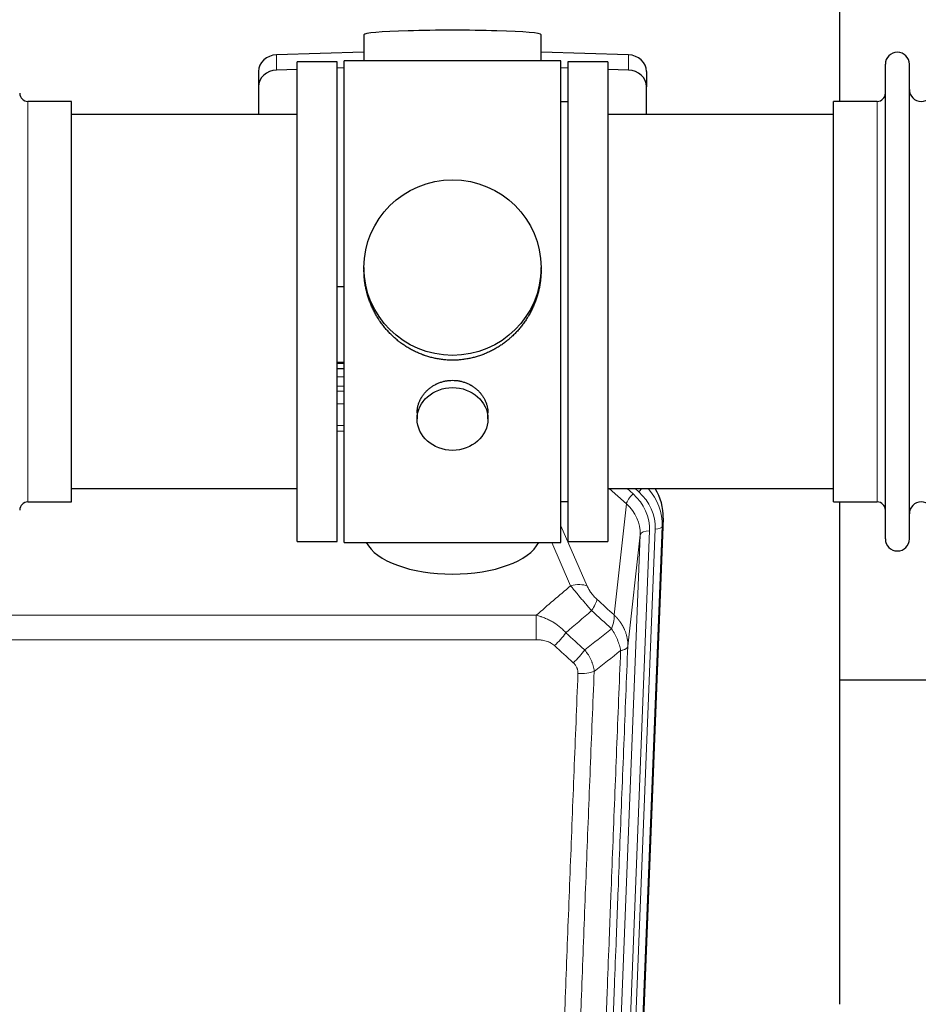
# Model space of a CAD drawing. Header units: inches. Extents: x 0 to 23760, y -13 to 16800.
# Tile 28 of 256: x 3717 to 4099, y 6257 to 6675. Entities that reach past the tile are written whole.
import ezdxf

# ---------------------------------------------------------------- set-up
doc = ezdxf.new("R2010")
doc.units = ezdxf.units.IN
doc.layers.add('1', color=7, linetype='Continuous', true_color=0xffffff)

msp = doc.modelspace()

# ---------------------------------------------------------------- linework, layer by layer
at = {"layer": '1', "color": 2, "linetype": 'Continuous', "lineweight": 25}
for p, q in [((4065.174, 6640.774), (4065.174, 6679.973)), ((3862.849, 6669.118), (3862.849, 6658.054)), ((3938.178, 6658.055), (3938.178, 6669.118)), ((3862.851, 6661.691), (3825.734, 6660.541)), ((3975.293, 6660.541), (3938.177, 6661.691)), ((3851.514, 6657.624), (3834.514, 6657.624)), ((3834.514, 6453.624), (3834.514, 6657.624)), ((3851.514, 6453.624), (3851.514, 6657.624)), ((3854.514, 6453.194), (3854.514, 6658.054)), ((3899.217, 6658.054), (3854.514, 6658.054)), ((3946.514, 6658.054), (3899.217, 6658.054)), ((3946.514, 6453.194), (3946.514, 6658.054)), ((3966.514, 6657.624), (3949.514, 6657.624)), ((3949.514, 6657.624), (3949.514, 6453.624)), ((3966.514, 6657.624), (3966.514, 6453.624)), ((4084.514, 6645.124), (4084.514, 6656.524)), ((4094.714, 6645.124), (4094.714, 6656.524)), ((3818.014, 6653.45), (3818.014, 6646.985)), ((3834.514, 6654.349), (3825.734, 6654.077)), ((3854.514, 6654.968), (3851.514, 6654.876)), ((3949.513, 6654.876), (3946.513, 6654.968)), ((3975.293, 6654.077), (3966.513, 6654.349)), ((3983.014, 6653.45), (3983.014, 6646.985)), ((3818.014, 6646.985), (3818.014, 6635.124)), ((3983.014, 6635.124), (3983.014, 6646.985)), ((4084.514, 6454.724), (4084.514, 6645.124)), ((4094.714, 6454.724), (4094.714, 6645.124)), ((3738.514, 6640.774), (3720.014, 6640.774)), ((3738.514, 6470.474), (3738.514, 6640.774)), ((3949.514, 6640.624), (3946.514, 6640.624)), ((4081.014, 6640.774), (4062.514, 6640.774)), ((4062.514, 6631.153), (4062.514, 6640.774)), ((3834.514, 6635.124), (3738.514, 6635.124)), ((4062.514, 6635.124), (3966.514, 6635.124)), ((4062.514, 6470.474), (4062.514, 6631.153)), ((3862.874, 6570.113), (3862.874, 6568.976)), ((3938.153, 6568.975), (3938.153, 6570.113)), ((3851.514, 6562.114), (3854.514, 6562.021)), ((3851.511, 6527.238), (3854.51, 6527.238)), ((3854.512, 6529.743), (3851.513, 6529.743)), ((3885.466, 6508.34), (3885.466, 6505.756)), ((3915.561, 6505.756), (3915.561, 6508.329)), ((3738.514, 6476.124), (3834.514, 6476.124)), ((3966.514, 6476.124), (4062.514, 6476.124)), ((3720.014, 6470.474), (3738.514, 6470.474)), ((3946.514, 6470.624), (3949.514, 6470.624)), ((4062.514, 6470.474), (4081.014, 6470.474)), ((4065.174, 6256.906), (4065.174, 6470.47)), ((3990.036, 6463.622), (3976.918, 6130.421)), ((3834.514, 6453.624), (3851.514, 6453.624)), ((3854.514, 6453.194), (3946.514, 6453.194)), ((3949.514, 6453.624), (3966.514, 6453.624)), ((4137.183, 6394.75), (4065.175, 6394.75))]:
    msp.add_line(p, q, dxfattribs=at)
at = {"layer": '1', "color": 110, "linetype": 'Continuous', "lineweight": 13}
for p, q in [((3825.734, 6660.541), (3825.734, 6654.077)), ((3975.293, 6660.541), (3975.293, 6654.077)), ((3720.014, 6470.474), (3720.014, 6640.774)), ((4081.014, 6631.153), (4081.014, 6640.774)), ((4081.014, 6470.474), (4081.014, 6631.153)), ((3854.512, 6529.353), (3851.513, 6529.353)), ((3851.511, 6523.601), (3854.512, 6523.601)), ((3854.512, 6519.631), (3851.511, 6519.631)), ((3851.512, 6517.54), (3854.511, 6517.54)), ((3854.511, 6512.246), (3851.512, 6512.246)), ((3851.513, 6502.988), (3854.512, 6502.988)), ((3854.512, 6500.543), (3851.513, 6500.543)), ((3974.44, 6469.647), (3967.137, 6476.125)), ((3977.264, 6473.903), (3974.759, 6476.125)), ((3979.656, 6474.739), (3978.093, 6476.125)), ((3969.215, 6422.448), (3974.44, 6469.647)), ((3990.036, 6463.622), (3989.655, 6460.184)), ((3946.513, 6460.377), (3957.788, 6434.698)), ((3973.55, 6125.942), (3986.661, 6458.964)), ((3989.655, 6460.184), (3976.544, 6127.162)), ((3967.211, 6124.608), (3980.277, 6456.502)), ((3984.269, 6458.129), (3971.203, 6126.235)), ((3980.277, 6456.502), (3975.029, 6409.096)), ((3950.727, 6434.847), (3942.671, 6453.195)), ((3702.927, 6422.328), (3936.1, 6422.328)), ((3936.1, 6411.896), (3936.1, 6422.328)), ((3936.1, 6411.896), (3702.927, 6411.896))]:
    msp.add_line(p, q, dxfattribs=at)
at = {"layer": '1', "color": 2, "linetype": 'Continuous', "lineweight": 25}
for centre, radius, start, end in [((4089.614, 6656.524), 5.1, 0, 180), ((3720.014, 6644.274), 3.5, 180, 270), ((4081.014, 6644.274), 3.5, 270, 0), ((4099.714, 6645.774), 5, 180, 0), ((3720.014, 6466.974), 3.5, 90, 180), ((4081.014, 6466.974), 3.5, 0, 90), ((4099.714, 6465.474), 5, 0, 180), ((4089.614, 6454.724), 5.1, 180, 0)]:
    msp.add_arc(centre, radius, start, end, dxfattribs=at)
for centre, major_axis, ratio, start_param, end_param in [((3900.514, 6669.118), (37.664, 0), 0.0504434, 0, 3.1415927), ((3826.014, 6653.45), (8, 0), 0.8870108, 1.6057029, 3.1415927), ((3975.014, 6653.45), (8, 0), 0.8870108, 0, 1.5358897), ((3826.014, 6646.985), (8, 0), 0.8870108, 1.6057029, 3.1415927), ((3975.014, 6646.985), (8, 0), 0.8870108, 0, 1.5358897), ((3963.014, 6464.43), (-27.038, -0.124), 0.8859493, 3.102669, 3.6464193), ((3900.514, 6457.166), (37.64, 0), 0.4617486, 3.372107, 6.0525728)]:
    msp.add_ellipse(centre, major_axis=major_axis, ratio=ratio, start_param=start_param, end_param=end_param, dxfattribs=at)
for centre, major_axis, ratio in [((3900.514, 6570.113), (37.64, 0), 0.9914449), ((3900.514, 6505.756), (-15.048, 0), 0.8870108)]:
    msp.add_ellipse(centre, major_axis=major_axis, ratio=ratio, dxfattribs=at)
at = {"layer": '1', "color": 110, "linetype": 'Continuous', "lineweight": 13}
for centre, major_axis, ratio, start_param, end_param in [((3979.656, 6476.124), (1.991, 2.244), 0.3265056, 4.3596844, 4.9945095), ((3962.642, 6461.068), (27.029, -0.244), 0.8851019, 6.2564288, 6.9740615), ((3977.264, 6472.056), (2.654, 2.992), 0.3265056, 1.2180917, 2.7365282), ((3960.25, 6458.847), (-24.034, -0.11), 0.8859493, 3.102669, 3.9217821), ((3962.642, 6459.683), (-24.034, -0.11), 0.8859493, 3.102669, 3.9217821), ((3960.25, 6457), (-20.033, -0.591), 0.8872905, 3.0803315, 3.8994446), ((3986.661, 6460.35), (2.998, -0.118), 0.4614673, 4.7305545, 6.248991), ((3984.269, 6456.282), (3.997, -0.157), 0.4614673, 1.5889619, 3.1073983), ((3950.727, 6428.676), (-9.156, -4.02), 0.5833249, 3.617995, 4.4616661), ((3954.814, 6423.078), (-6.719, -7.407), 0.3029797, 1.994528, 2.7400357), ((3943.858, 6413.691), (-6.736, -7.391), 0.3030979, 1.2497453, 1.9956357), ((3951.867, 6406.398), (6.729, 7.397), 0.3051216, 4.388767, 5.1358022), ((3953.839, 6401.805), (-9.992, 0.404), 0.431453, 1.5882535, 2.3480729)]:
    msp.add_ellipse(centre, major_axis=major_axis, ratio=ratio, start_param=start_param, end_param=end_param, dxfattribs=at)
at = {"layer": '1', "color": 2, "linetype": 'Continuous', "lineweight": 25}
for points, knots in [([(3900.514, 6530.741), (3899.886, 6530.741), (3898.636, 6530.774), (3896.78, 6530.919), (3894.94, 6531.158), (3893.116, 6531.49), (3891.31, 6531.916), (3890.117, 6532.261), (3889.226, 6532.544), (3888.93, 6532.643), (3888.56, 6532.77), (3888.487, 6532.796), (3888.339, 6532.848), (3888.119, 6532.927), (3887.313, 6533.223), (3886.018, 6533.746), (3884.336, 6534.525), (3882.699, 6535.384), (3881.105, 6536.322), (3879.556, 6537.34), (3878.552, 6538.072), (3877.934, 6538.546), (3877.81, 6538.642), (3877.566, 6538.834), (3877.201, 6539.125), (3876.842, 6539.422), (3876.132, 6540.023), (3875.208, 6540.845), (3873.887, 6542.138), (3872.629, 6543.493), (3871.434, 6544.907), (3870.681, 6545.891), (3870.132, 6546.645), (3869.861, 6547.025), (3869.597, 6547.412), (3869.422, 6547.671), (3869.335, 6547.801), (3868.905, 6548.454), (3868.245, 6549.511), (3867.337, 6551.134), (3866.509, 6552.793), (3865.761, 6554.487), (3865.094, 6556.219), (3864.704, 6557.397), (3864.432, 6558.291), (3864.301, 6558.74), (3864.158, 6559.268), (3864.098, 6559.495), (3864.059, 6559.647), (3864.04, 6559.723), (3863.868, 6560.406), (3863.593, 6561.624), (3863.273, 6563.454), (3863.044, 6565.288), (3862.906, 6567.126), (3862.874, 6568.374), (3862.874, 6569.009), (3862.874, 6569.028)], [0, 0, 0, 0, 0.0312188, 0.0624376, 0.0936563, 0.1248751, 0.1560939, 0.1873127, 0.1873127, 0.2029221, 0.2029221, 0.2068244, 0.2068244, 0.2107268, 0.2185315, 0.2497502, 0.280969, 0.3121878, 0.3434066, 0.3746254, 0.4058442, 0.4058442, 0.4136489, 0.4136489, 0.4214535, 0.4370629, 0.4370629, 0.4682817, 0.4995005, 0.5307193, 0.5619381, 0.5931568, 0.5931568, 0.6087662, 0.6165709, 0.6165709, 0.6243756, 0.6243756, 0.6555944, 0.6868132, 0.718032, 0.7492507, 0.7804695, 0.8116883, 0.8116883, 0.8272977, 0.8351024, 0.8390047, 0.8390047, 0.8429071, 0.8429071, 0.8741259, 0.9053447, 0.9365634, 0.9677822, 0.999001, 1, 1, 1, 1]), ([(3938.153, 6569.023), (3938.153, 6569.01), (3938.153, 6568.383), (3938.122, 6567.142), (3937.985, 6565.302), (3937.756, 6563.464), (3937.542, 6562.241), (3937.359, 6561.324), (3937.278, 6560.942), (3937.19, 6560.56), (3937.155, 6560.408), (3937.137, 6560.332), (3937.082, 6560.103), (3936.896, 6559.343), (3936.52, 6557.991), (3935.934, 6556.223), (3935.266, 6554.488), (3934.516, 6552.788), (3933.683, 6551.121), (3933.073, 6550.032), (3932.674, 6549.358), (3932.593, 6549.224), (3932.43, 6548.957), (3932.184, 6548.558), (3931.932, 6548.165), (3931.418, 6547.385), (3930.71, 6546.366), (3929.582, 6544.894), (3928.387, 6543.48), (3927.126, 6542.124), (3926.24, 6541.258), (3925.559, 6540.623), (3925.214, 6540.309), (3924.862, 6540), (3924.627, 6539.796), (3924.508, 6539.695), (3923.913, 6539.192), (3922.946, 6538.414), (3921.449, 6537.325), (3919.905, 6536.312), (3918.314, 6535.376), (3916.676, 6534.518), (3915.552, 6533.997), (3914.696, 6533.627), (3914.265, 6533.447), (3913.83, 6533.275), (3913.611, 6533.19), (3913.538, 6533.162), (3913.392, 6533.107), (3912.734, 6532.858), (3911.485, 6532.427), (3909.703, 6531.912), (3907.902, 6531.489), (3906.084, 6531.157), (3904.247, 6530.919), (3903.01, 6530.822), (3902.077, 6530.774), (3901.61, 6530.755), (3901.062, 6530.745), (3900.827, 6530.742), (3900.67, 6530.741), (3900.592, 6530.741), (3900.514, 6530.741)], [0, 0, 0, 0, 0.0006246, 0.0318551, 0.0630856, 0.0943161, 0.1255465, 0.1255465, 0.1411618, 0.1450656, 0.1450656, 0.1489694, 0.1489694, 0.156777, 0.1880075, 0.219238, 0.2504685, 0.2816989, 0.3129294, 0.3441599, 0.3441599, 0.3519675, 0.3519675, 0.3597751, 0.3753904, 0.3753904, 0.4066209, 0.4378513, 0.4690818, 0.5003123, 0.5315428, 0.5315428, 0.547158, 0.5549656, 0.5549656, 0.5627733, 0.5627733, 0.5940037, 0.6252342, 0.6564647, 0.6876952, 0.7189257, 0.7501562, 0.7501562, 0.7657714, 0.773579, 0.773579, 0.7774828, 0.7774828, 0.7813866, 0.8126171, 0.8438476, 0.8750781, 0.9063086, 0.937539, 0.9687695, 0.9687695, 0.9843848, 0.9921924, 0.9960962, 0.9960962, 1, 1, 1, 1]), ([(3885.466, 6508.338), (3885.466, 6508.768), (3885.49, 6509.201), (3885.55, 6509.747), (3885.564, 6509.858), (3885.594, 6510.078), (3885.644, 6510.408), (3885.707, 6510.736), (3885.852, 6511.388), (3885.971, 6511.818), (3886.255, 6512.669), (3886.421, 6513.09), (3886.704, 6513.714), (3886.804, 6513.921), (3886.937, 6514.178), (3886.963, 6514.23), (3887.018, 6514.332), (3887.1, 6514.485), (3887.186, 6514.636), (3887.477, 6515.136), (3887.729, 6515.524), (3888.274, 6516.277), (3888.565, 6516.642), (3889.032, 6517.172), (3889.192, 6517.345), (3889.441, 6517.601), (3889.567, 6517.728), (3889.696, 6517.853), (3889.782, 6517.936), (3889.826, 6517.977), (3890.22, 6518.346), (3890.585, 6518.656), (3891.343, 6519.241), (3891.736, 6519.516), (3892.55, 6520.03), (3892.971, 6520.27), (3893.515, 6520.546), (3893.625, 6520.6), (3893.846, 6520.706), (3893.958, 6520.758), (3894.294, 6520.909), (3894.52, 6521.004), (3895.203, 6521.273), (3895.665, 6521.431), (3896.603, 6521.703), (3897.079, 6521.817), (3897.803, 6521.955), (3898.046, 6521.996), (3898.413, 6522.048), (3898.536, 6522.064), (3898.721, 6522.086), (3898.783, 6522.093), (3898.906, 6522.106), (3898.968, 6522.112), (3899.524, 6522.165), (3900.016, 6522.188), (3900.999, 6522.188), (3901.489, 6522.166), (3902.467, 6522.074), (3902.954, 6522.006), (3903.562, 6521.891), (3903.683, 6521.866), (3903.926, 6521.814), (3904.288, 6521.732), (3904.645, 6521.638), (3905.352, 6521.434), (3905.814, 6521.277), (3906.72, 6520.921), (3907.164, 6520.722), (3907.816, 6520.392), (3908.031, 6520.277), (3908.349, 6520.097), (3908.455, 6520.035), (3908.665, 6519.91), (3908.768, 6519.846), (3909.282, 6519.522), (3909.676, 6519.247), (3910.434, 6518.663), (3910.797, 6518.355), (3911.491, 6517.707), (3911.822, 6517.367), (3912.177, 6516.966), (3912.216, 6516.921), (3912.293, 6516.831), (3912.409, 6516.696), (3912.671, 6516.377), (3912.883, 6516.097), (3913.293, 6515.531), (3913.545, 6515.144), (3914.008, 6514.351), (3914.218, 6513.944), (3914.502, 6513.32), (3914.592, 6513.11), (3914.718, 6512.79), (3914.758, 6512.684), (3914.836, 6512.47), (3914.874, 6512.363), (3915.053, 6511.828), (3915.173, 6511.397), (3915.365, 6510.531), (3915.438, 6510.096), (3915.511, 6509.439), (3915.53, 6509.22), (3915.548, 6508.89), (3915.556, 6508.725), (3915.559, 6508.56), (3915.561, 6508.449), (3915.561, 6508.394), (3915.561, 6508.336), (3915.561, 6508.334), (3915.561, 6508.331)], [0, 0, 0, 0, 0.0308202, 0.0308202, 0.0386347, 0.0386347, 0.0464491, 0.062078, 0.062078, 0.0933358, 0.0933358, 0.1245936, 0.1245936, 0.1402226, 0.1402226, 0.1441298, 0.1441298, 0.148037, 0.1558515, 0.1558515, 0.1871093, 0.1871093, 0.2183671, 0.2183671, 0.233996, 0.233996, 0.2418105, 0.2457177, 0.2457177, 0.2496249, 0.2496249, 0.2808827, 0.2808827, 0.3121405, 0.3121405, 0.3433983, 0.3433983, 0.3512128, 0.3512128, 0.3590273, 0.3590273, 0.3746562, 0.3746562, 0.405914, 0.405914, 0.4371718, 0.4371718, 0.4528007, 0.4528007, 0.4606152, 0.4606152, 0.4645224, 0.4645224, 0.4684296, 0.4684296, 0.4996874, 0.4996874, 0.5309452, 0.5309452, 0.5622031, 0.5622031, 0.5700175, 0.5700175, 0.577832, 0.5934609, 0.5934609, 0.6247187, 0.6247187, 0.6559765, 0.6559765, 0.6716054, 0.6716054, 0.6794199, 0.6794199, 0.6872343, 0.6872343, 0.7184921, 0.7184921, 0.7497499, 0.7497499, 0.7810078, 0.7810078, 0.784915, 0.784915, 0.7888222, 0.7966367, 0.8122656, 0.8122656, 0.8435234, 0.8435234, 0.8747812, 0.8747812, 0.8904101, 0.8904101, 0.8982246, 0.8982246, 0.906039, 0.906039, 0.9372968, 0.9372968, 0.9685546, 0.9685546, 0.9841835, 0.9841835, 0.991998, 0.9959052, 0.9959052, 0.9998125, 0.9998125, 1, 1, 1, 1])]:
    msp.add_open_spline(points, degree=3, knots=knots, dxfattribs=at)
at = {"layer": '1', "color": 110, "linetype": 'Continuous', "lineweight": 13}
for points in [[(3936.1, 6422.328), (3940.972, 6426.503), (3945.847, 6430.677), (3950.727, 6434.847)], [(3961.875, 6429.1), (3964.321, 6426.88), (3966.768, 6424.663), (3969.215, 6422.448)], [(3959.622, 6424.267), (3955.971, 6421.139), (3952.322, 6418.008), (3948.676, 6414.877)], [(3968.109, 6416.561), (3965.28, 6419.128), (3962.451, 6421.696), (3959.622, 6424.267)], [(3948.676, 6414.877), (3951.347, 6412.438), (3954.018, 6410.001), (3956.689, 6407.566)], [(3956.689, 6407.566), (3960.498, 6410.56), (3964.304, 6413.558), (3968.109, 6416.561)], [(3951.867, 6402.099), (3949.197, 6404.538), (3946.527, 6406.978), (3943.858, 6409.421)], [(3971.974, 6407.315), (3968.225, 6404.355), (3964.475, 6401.4), (3960.722, 6398.448)]]:
    msp.add_open_spline(points, degree=3, dxfattribs=at)
for points, knots in [([(3950.727, 6434.847), (3951.048, 6434.447), (3951.379, 6434.038), (3952.056, 6433.205), (3952.403, 6432.78), (3952.937, 6432.132), (3953.117, 6431.913), (3953.391, 6431.582), (3953.483, 6431.472), (3953.621, 6431.305), (3953.668, 6431.249), (3953.76, 6431.137), (3953.807, 6431.081), (3954.225, 6430.579), (3954.976, 6429.681), (3955.741, 6428.775), (3956.32, 6428.093), (3956.514, 6427.866), (3956.806, 6427.523), (3956.903, 6427.409), (3957.05, 6427.238), (3957.099, 6427.18), (3957.197, 6427.066), (3957.246, 6427.009), (3957.686, 6426.496), (3958.076, 6426.044), (3958.851, 6425.149), (3959.238, 6424.706), (3959.622, 6424.267)], [0, 0, 0, 0, 0.125, 0.125, 0.25, 0.25, 0.3125, 0.3125, 0.34375, 0.34375, 0.359375, 0.359375, 0.375, 0.375, 0.5, 0.625, 0.625, 0.6875, 0.6875, 0.71875, 0.71875, 0.734375, 0.734375, 0.75, 0.75, 0.875, 0.875, 1, 1, 1, 1]), ([(3961.875, 6429.1), (3961.656, 6429.299), (3961.439, 6429.505), (3961.014, 6429.935), (3960.804, 6430.157), (3960.546, 6430.446), (3960.494, 6430.504), (3960.393, 6430.621), (3960.242, 6430.797), (3960.096, 6430.974), (3959.809, 6431.331), (3959.627, 6431.571), (3959.277, 6432.056), (3959.11, 6432.301), (3958.93, 6432.579), (3958.911, 6432.61), (3958.871, 6432.672), (3958.813, 6432.764), (3958.68, 6432.979), (3958.573, 6433.162), (3958.365, 6433.524), (3958.237, 6433.763), (3957.999, 6434.234), (3957.889, 6434.467), (3957.788, 6434.698)], [0, 0, 0, 0, 0.125, 0.125, 0.25, 0.25, 0.28125, 0.28125, 0.3125, 0.375, 0.375, 0.5, 0.5, 0.625, 0.625, 0.640625, 0.640625, 0.65625, 0.6875, 0.75, 0.75, 0.875, 0.875, 1, 1, 1, 1]), ([(3936.1, 6422.328), (3936.697, 6422.176), (3937.365, 6421.982), (3938.029, 6421.762), (3938.176, 6421.712), (3938.25, 6421.687), (3938.47, 6421.611), (3938.617, 6421.558), (3939.054, 6421.398), (3939.344, 6421.287), (3940.206, 6420.937), (3940.771, 6420.685), (3941.884, 6420.14), (3942.431, 6419.847), (3943.237, 6419.377), (3943.636, 6419.134), (3944.03, 6418.879), (3944.226, 6418.749), (3944.291, 6418.706), (3944.421, 6418.618), (3944.485, 6418.574), (3945.064, 6418.174), (3945.561, 6417.803), (3946.516, 6417.025), (3946.975, 6416.62), (3947.855, 6415.775), (3948.275, 6415.335), (3948.676, 6414.877)], [0, 0, 0, 0, 0.125, 0.140625, 0.140625, 0.15625, 0.15625, 0.1875, 0.1875, 0.25, 0.25, 0.375, 0.375, 0.5, 0.5, 0.5625, 0.59375, 0.59375, 0.609375, 0.609375, 0.625, 0.625, 0.75, 0.75, 0.875, 0.875, 1, 1, 1, 1]), ([(3969.215, 6422.448), (3969.261, 6422.075), (3969.27, 6421.664), (3969.229, 6420.999), (3969.207, 6420.769), (3969.144, 6420.295), (3969.104, 6420.051), (3969.008, 6419.55), (3968.951, 6419.293), (3968.822, 6418.769), (3968.75, 6418.502), (3968.59, 6417.959), (3968.503, 6417.684), (3968.316, 6417.127), (3968.216, 6416.845), (3968.109, 6416.561)], [0, 0, 0, 0, 0.25, 0.25, 0.375, 0.375, 0.5, 0.5, 0.625, 0.625, 0.75, 0.75, 0.875, 0.875, 1, 1, 1, 1]), ([(3969.215, 6422.448), (3969.232, 6422.431), (3969.266, 6422.397), (3969.318, 6422.347), (3969.369, 6422.296), (3969.42, 6422.245), (3969.471, 6422.194), (3969.521, 6422.143), (3969.572, 6422.092), (3969.622, 6422.04), (3969.673, 6421.988), (3969.723, 6421.937), (3969.773, 6421.885), (3969.823, 6421.832), (3969.872, 6421.78), (3969.922, 6421.727), (3969.971, 6421.675), (3970.02, 6421.622), (3970.069, 6421.569), (3970.118, 6421.515), (3970.166, 6421.462), (3970.215, 6421.408), (3970.263, 6421.355), (3970.311, 6421.301), (3970.359, 6421.247), (3970.407, 6421.192), (3970.455, 6421.138), (3970.502, 6421.083), (3970.549, 6421.029), (3970.596, 6420.974), (3970.643, 6420.919), (3970.69, 6420.863), (3970.736, 6420.808), (3970.782, 6420.752), (3970.828, 6420.697), (3970.874, 6420.641), (3970.92, 6420.585), (3970.966, 6420.528), (3971.011, 6420.472), (3971.056, 6420.415), (3971.101, 6420.359), (3971.146, 6420.302), (3971.19, 6420.245), (3971.235, 6420.187), (3971.279, 6420.13), (3971.323, 6420.073), (3971.367, 6420.015), (3971.41, 6419.957), (3971.454, 6419.899), (3971.497, 6419.841), (3971.54, 6419.783), (3971.583, 6419.724), (3971.625, 6419.665), (3971.667, 6419.607), (3971.71, 6419.548), (3971.751, 6419.489), (3971.793, 6419.429), (3971.835, 6419.37), (3971.876, 6419.31), (3971.917, 6419.251), (3971.958, 6419.191), (3971.998, 6419.131), (3972.039, 6419.071), (3972.079, 6419.01), (3972.119, 6418.95), (3972.159, 6418.889), (3972.198, 6418.829), (3972.238, 6418.768), (3972.277, 6418.707), (3972.316, 6418.645), (3972.354, 6418.584), (3972.393, 6418.523), (3972.431, 6418.461), (3972.469, 6418.399), (3972.506, 6418.337), (3972.544, 6418.275), (3972.581, 6418.213), (3972.618, 6418.151), (3972.655, 6418.088), (3972.691, 6418.026), (3972.728, 6417.963), (3972.764, 6417.9), (3972.799, 6417.837), (3972.835, 6417.774), (3972.87, 6417.711), (3972.905, 6417.647), (3972.94, 6417.584), (3972.975, 6417.52), (3973.009, 6417.456), (3973.043, 6417.392), (3973.077, 6417.328), (3973.111, 6417.264), (3973.144, 6417.199), (3973.177, 6417.135), (3973.21, 6417.07), (3973.242, 6417.005), (3973.275, 6416.941), (3973.307, 6416.876), (3973.339, 6416.81), (3973.37, 6416.745), (3973.401, 6416.68), (3973.432, 6416.614), (3973.463, 6416.549), (3973.494, 6416.483), (3973.524, 6416.417), (3973.554, 6416.351), (3973.583, 6416.285), (3973.613, 6416.219), (3973.811, 6415.768), (3974.145, 6414.918), (3974.533, 6413.65), (3974.819, 6412.351), (3974.997, 6411.028), (3975.04, 6410.102), (3975.04, 6409.577), (3975.039, 6409.457), (3975.037, 6409.337), (3975.034, 6409.216), (3975.031, 6409.136), (3975.029, 6409.096)], [0, 0, 0, 0, 0.0045083, 0.0090195, 0.0135338, 0.0180512, 0.0225715, 0.0270949, 0.0316214, 0.0361509, 0.0406834, 0.0452189, 0.0497575, 0.0542992, 0.0588439, 0.0633916, 0.0679424, 0.0724963, 0.0770532, 0.0816132, 0.0861762, 0.0907423, 0.0953114, 0.0998837, 0.104459, 0.1090373, 0.1136188, 0.1182033, 0.1227909, 0.1273815, 0.1319753, 0.1365721, 0.141172, 0.145775, 0.1503811, 0.1549903, 0.1596025, 0.1642179, 0.1688364, 0.1734579, 0.1780826, 0.1827103, 0.1873412, 0.1919752, 0.1966123, 0.2012524, 0.2058957, 0.2105422, 0.2151917, 0.2198443, 0.2245001, 0.229159, 0.233821, 0.2384861, 0.2431544, 0.2478258, 0.2525003, 0.2571779, 0.2618587, 0.2665427, 0.2712297, 0.2759199, 0.2806133, 0.2853097, 0.2900094, 0.2947122, 0.2994181, 0.3041272, 0.3088394, 0.3135548, 0.3182733, 0.322995, 0.3277199, 0.3324479, 0.3371791, 0.3419135, 0.346651, 0.3513917, 0.3561355, 0.3608826, 0.3656328, 0.3703861, 0.3751427, 0.3799024, 0.3846654, 0.3894315, 0.3942008, 0.3989732, 0.4037489, 0.4085278, 0.4133098, 0.4180951, 0.4228835, 0.4276751, 0.43247, 0.437268, 0.4420692, 0.4468737, 0.4516813, 0.4564922, 0.4613063, 0.4661235, 0.470944, 0.4757677, 0.4805947, 0.4854248, 0.4902582, 0.4950947, 0.4999345, 0.5888915, 0.6791125, 0.7706071, 0.8633844, 0.9574535, 0.965938, 0.9744348, 0.9829441, 0.9914659, 1, 1, 1, 1]), ([(3968.109, 6416.561), (3968.612, 6415.813), (3969.074, 6415.046), (3969.7, 6413.884), (3969.898, 6413.495), (3970.27, 6412.714), (3970.445, 6412.323), (3970.933, 6411.149), (3971.21, 6410.367), (3971.667, 6408.823), (3971.845, 6408.06), (3971.974, 6407.315)], [0, 0, 0, 0, 0.25, 0.25, 0.375, 0.375, 0.5, 0.5, 0.75, 0.75, 1, 1, 1, 1]), ([(3936.1, 6411.896), (3936.453, 6411.896), (3936.807, 6411.886), (3937.248, 6411.859), (3937.336, 6411.853), (3937.512, 6411.839), (3937.6, 6411.832), (3937.864, 6411.807), (3938.038, 6411.788), (3938.56, 6411.721), (3938.905, 6411.664), (3939.588, 6411.525), (3939.925, 6411.442), (3940.593, 6411.248), (3940.923, 6411.136), (3941.289, 6410.992), (3941.329, 6410.975), (3941.41, 6410.942), (3941.53, 6410.892), (3941.808, 6410.77), (3942.04, 6410.656), (3942.494, 6410.418), (3942.785, 6410.243), (3943.342, 6409.859), (3943.608, 6409.65), (3943.858, 6409.421)], [0, 0, 0, 0, 0.125, 0.125, 0.15625, 0.15625, 0.1875, 0.1875, 0.25, 0.25, 0.375, 0.375, 0.5, 0.5, 0.625, 0.625, 0.640625, 0.640625, 0.65625, 0.6875, 0.75, 0.75, 0.875, 0.875, 1, 1, 1, 1]), ([(3975.029, 6409.096), (3974.46, 6395.096), (3973.335, 6367.228), (3972.241, 6339.625), (3971.432, 6319.021), (3971.03, 6308.744), (3970.566, 6296.797), (3970.368, 6291.686), (3970.237, 6288.281), (3970.171, 6286.579), (3969.843, 6278.077), (3969.453, 6267.901), (3969.003, 6256.076), (3968.811, 6251.018), (3968.683, 6247.648), (3968.62, 6245.964), (3968.047, 6230.82), (3967.046, 6204.052), (3965.591, 6164.358), (3964.185, 6125.124), (3963.279, 6099.275), (3962.834, 6086.428)], [0, 0, 0, 0, 0.125, 0.25, 0.25, 0.3125, 0.34375, 0.359375, 0.359375, 0.375, 0.375, 0.4375, 0.46875, 0.484375, 0.484375, 0.5, 0.5, 0.625, 0.75, 0.875, 1, 1, 1, 1]), ([(3971.974, 6407.315), (3972.2, 6407.352), (3972.417, 6407.394), (3972.827, 6407.49), (3973.021, 6407.543), (3973.385, 6407.659), (3973.555, 6407.722), (3973.869, 6407.858), (3974.014, 6407.931), (3974.275, 6408.084), (3974.392, 6408.165), (3974.598, 6408.334), (3974.687, 6408.422), (3974.91, 6408.697), (3975, 6408.892), (3975.029, 6409.096)], [0, 0, 0, 0, 0.125, 0.125, 0.25, 0.25, 0.375, 0.375, 0.5, 0.5, 0.625, 0.625, 0.75, 0.75, 1, 1, 1, 1]), ([(3956.689, 6407.566), (3956.98, 6407.222), (3957.257, 6406.871), (3957.586, 6406.423), (3957.651, 6406.333), (3957.779, 6406.152), (3957.842, 6406.061), (3958.028, 6405.788), (3958.149, 6405.605), (3958.498, 6405.051), (3958.933, 6404.305), (3959.306, 6403.542), (3959.562, 6402.963), (3959.643, 6402.769), (3959.759, 6402.476), (3959.797, 6402.378), (3959.87, 6402.182), (3959.906, 6402.084), (3960.078, 6401.593), (3960.199, 6401.201), (3960.406, 6400.415), (3960.579, 6399.629), (3960.686, 6398.842), (3960.722, 6398.448)], [0, 0, 0, 0, 0.125, 0.125, 0.15625, 0.15625, 0.1875, 0.1875, 0.25, 0.25, 0.375, 0.5, 0.5, 0.5625, 0.5625, 0.59375, 0.59375, 0.625, 0.625, 0.75, 0.75, 0.875, 1, 1, 1, 1]), ([(3959.745, 6083.419), (3959.801, 6085.031), (3959.857, 6086.645), (3959.969, 6089.874), (3960.137, 6094.721), (3960.533, 6106.056), (3960.876, 6115.815), (3961.569, 6135.392), (3962.51, 6161.648), (3963.968, 6201.493), (3964.972, 6228.364), (3965.546, 6243.565), (3965.61, 6245.255), (3965.738, 6248.638), (3965.931, 6253.715), (3966.382, 6265.586), (3966.774, 6275.8), (3967.102, 6284.335), (3967.168, 6286.043), (3967.3, 6289.461), (3967.498, 6294.591), (3967.963, 6306.583), (3968.366, 6316.899), (3969.178, 6337.581), (3970.275, 6365.289), (3971.403, 6393.262), (3971.974, 6407.315)], [0, 0, 0, 0, 0.015625, 0.015625, 0.03125, 0.0625, 0.125, 0.125, 0.25, 0.375, 0.5, 0.5, 0.515625, 0.515625, 0.53125, 0.5625, 0.625, 0.625, 0.640625, 0.640625, 0.65625, 0.6875, 0.75, 0.75, 0.875, 1, 1, 1, 1]), ([(3951.867, 6402.099), (3952.033, 6401.947), (3952.191, 6401.788), (3952.377, 6401.581), (3952.414, 6401.539), (3952.486, 6401.455), (3952.522, 6401.412), (3952.626, 6401.282), (3952.693, 6401.195), (3952.885, 6400.929), (3953.12, 6400.564), (3953.311, 6400.179), (3953.437, 6399.882), (3953.476, 6399.782), (3953.53, 6399.63), (3953.548, 6399.579), (3953.581, 6399.477), (3953.597, 6399.425), (3953.673, 6399.168), (3953.721, 6398.961), (3953.794, 6398.544), (3953.818, 6398.335), (3953.845, 6397.913), (3953.848, 6397.701), (3953.839, 6397.487)], [0, 0, 0, 0, 0.125, 0.125, 0.15625, 0.15625, 0.1875, 0.1875, 0.25, 0.25, 0.375, 0.5, 0.5, 0.5625, 0.5625, 0.59375, 0.59375, 0.625, 0.625, 0.75, 0.75, 0.875, 0.875, 1, 1, 1, 1]), ([(3941.88, 6078.485), (3942.318, 6091.198), (3943.208, 6116.776), (3944.129, 6142.656), (3944.831, 6162.179), (3945.067, 6168.705), (3945.543, 6181.796), (3945.783, 6188.36), (3946.508, 6208.109), (3946.999, 6221.346), (3947.623, 6237.982), (3947.748, 6241.313), (3947.999, 6247.983), (3948.378, 6258.001), (3948.76, 6268.056), (3949.531, 6288.214), (3950.573, 6315.223), (3952.181, 6356.127), (3953.282, 6383.657), (3953.839, 6397.487)], [0, 0, 0, 0, 0.125, 0.25, 0.25, 0.3125, 0.3125, 0.375, 0.375, 0.5, 0.5, 0.53125, 0.53125, 0.5625, 0.625, 0.625, 0.75, 0.875, 1, 1, 1, 1]), ([(3960.722, 6398.448), (3960.164, 6384.635), (3959.062, 6357.14), (3957.452, 6316.288), (3956.409, 6289.314), (3955.637, 6269.181), (3955.254, 6259.139), (3954.875, 6249.134), (3954.623, 6242.472), (3954.498, 6239.145), (3953.874, 6222.531), (3953.382, 6209.311), (3952.656, 6189.586), (3952.415, 6183.031), (3951.939, 6169.956), (3951.703, 6163.438), (3951, 6143.94), (3950.078, 6118.093), (3949.186, 6092.548), (3948.748, 6079.851)], [0, 0, 0, 0, 0.125, 0.25, 0.375, 0.375, 0.4375, 0.46875, 0.46875, 0.5, 0.5, 0.625, 0.625, 0.6875, 0.6875, 0.75, 0.75, 0.875, 1, 1, 1, 1])]:
    msp.add_open_spline(points, degree=3, knots=knots, dxfattribs=at)

doc.saveas('drawing.dxf')
